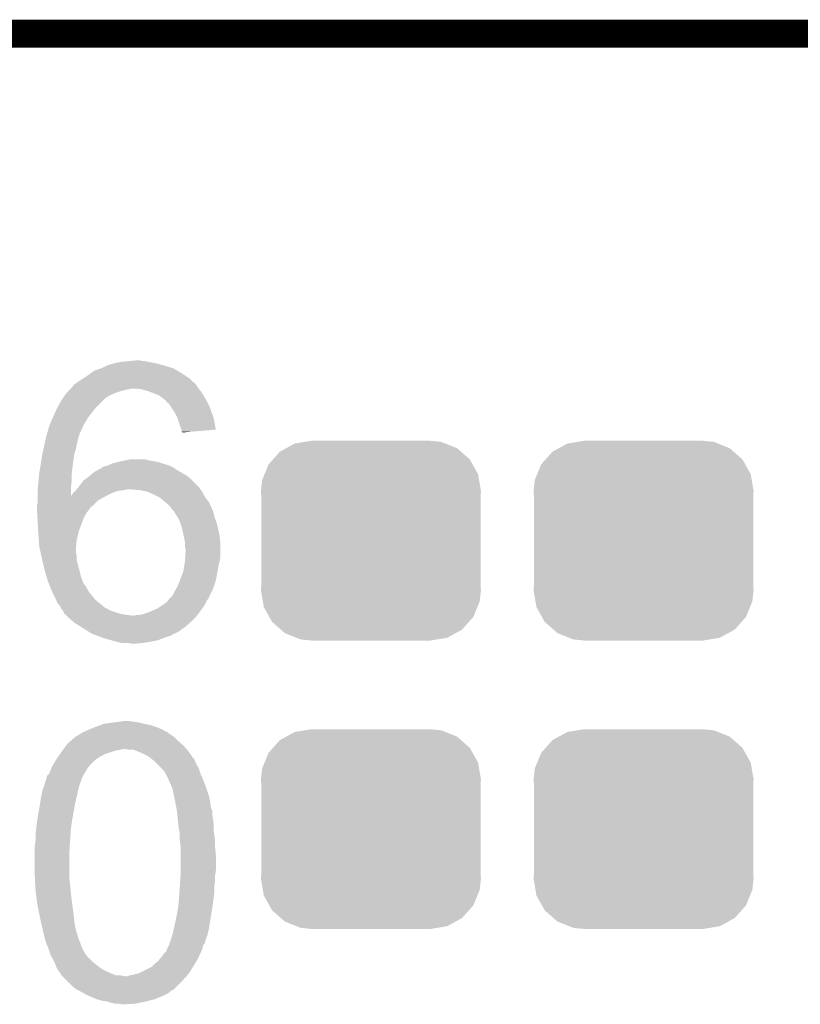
# Model space of a CAD drawing. Extents: x -52 to 48, y -3 to 57.
# Tile 86 of 96: x 27.09 to 29.84, y 45.99 to 49.46. Entities that reach past the tile are written whole.
import ezdxf

# ---------------------------------------------------------------- set-up
doc = ezdxf.new("R2010")
doc.units = 0
doc.layers.get('0').update_dxf_attribs({"linetype": 'CONTINUOUS'})
for name, color, linetype in [('CLICK_SHIELD_FOR_RED_PITAYA_008', 9, 'CONTINUOUS'), ('CLICK_SHIELD_FOR_RED_PITAYA_010', 11, 'CONTINUOUS'), ('CLICK_SHIELD_FOR_RED_PITAYA_012', 8, 'CONTINUOUS')]:
    doc.layers.add(name, color=color, linetype=linetype)

# ---------------------------------------------------------------- blocks, each defined once
blk = doc.blocks.new('CUSTOM_108')
for points in [[(-0.268438, 0.342124), (-0.233628, 0.347838), (0.2622, 0.342124), (0.247972, 0.347838)], [(-0.233628, 0.347838), (-0.20955, 0.35179), (0.247972, 0.347838), (0.20955, 0.35179)], [(-0.34504, 0.286174), (-0.320744, 0.31339), (0.348152, 0.286174), (0.317222, 0.31339)], [(-0.320744, 0.31339), (-0.298526, 0.325596), (0.317222, 0.31339), (0.30335, 0.325596)], [(-0.298526, 0.325596), (-0.268438, 0.342124), (0.30335, 0.325596), (0.2622, 0.342124)], [(-0.360486, 0.26887), (-0.34504, 0.286174), (0.357822, 0.26887), (0.348152, 0.286174)], [(-0.37475, 0.234078), (-0.360486, 0.26887), (0.377262, 0.234078), (0.357822, 0.26887)], [(-0.38735, 0.17526), (-0.383124, 0.213652), (0.38735, 0.17526), (0.380766, 0.213652)], [(-0.383124, 0.213652), (-0.37475, 0.234078), (0.380766, 0.213652), (0.377262, 0.234078)], [(-0.38608, 0.154124), (-0.38735, 0.17526), (0.38608, 0.154124), (0.38735, 0.17526)], [(-0.38608, -0.154124), (-0.38608, 0.154124), (0.38608, -0.154124), (0.38608, 0.154124)], [(-0.38735, -0.17526), (-0.38608, -0.154124), (0.38735, -0.17526), (0.38608, -0.154124)], [(-0.380764, -0.213652), (-0.38735, -0.17526), (0.383124, -0.213652), (0.38735, -0.17526)], [(-0.377262, -0.234078), (-0.380764, -0.213652), (0.374748, -0.234078), (0.383124, -0.213652)], [(-0.35782, -0.26887), (-0.377262, -0.234078), (0.360486, -0.26887), (0.374748, -0.234078)], [(-0.348152, -0.286174), (-0.35782, -0.26887), (0.345038, -0.286174), (0.360486, -0.26887)], [(-0.31722, -0.31339), (-0.348152, -0.286174), (0.320744, -0.31339), (0.345038, -0.286174)], [(-0.30335, -0.325596), (-0.31722, -0.31339), (0.298524, -0.325596), (0.320744, -0.31339)], [(-0.262198, -0.342124), (-0.30335, -0.325596), (0.268438, -0.342124), (0.298524, -0.325596)], [(-0.247972, -0.347838), (-0.262198, -0.342124), (0.233626, -0.347838), (0.268438, -0.342124)], [(-0.20955, -0.35179), (-0.247972, -0.347838), (0.20955, -0.35179), (0.233626, -0.347838)]]:
    blk.add_solid(points)

msp = doc.modelspace()

# ---------------------------------------------------------------- linework, layer by layer
at = {"layer": 'CLICK_SHIELD_FOR_RED_PITAYA_008', "const_width": 0.09906}
msp.add_lwpolyline([(6.4516, 49.41062), (46.84522, 49.41062)], dxfattribs=at)
at = {"layer": 'CLICK_SHIELD_FOR_RED_PITAYA_010'}
for points in [[(27.393902, 48.242222), (27.419298, 48.24984), (27.594554, 48.242222), (27.56662, 48.24984)], [(27.419298, 48.24984), (27.444698, 48.25492), (27.56662, 48.24984), (27.53868, 48.25492)], [(27.444698, 48.25492), (27.4701, 48.25746), (27.53868, 48.25492), (27.528522, 48.25746)], [(27.4701, 48.25746), (27.498016, 48.259998), (27.518364, 48.25746), (27.510742, 48.259998)], [(27.498016, 48.259998), (27.498038, 48.26), (27.510742, 48.259998), (27.498038, 48.26)], [(27.306254, 48.19395), (27.33294, 48.21174), (27.68854, 48.19395), (27.661872, 48.21174)], [(27.33294, 48.21174), (27.336496, 48.214282), (27.661872, 48.21174), (27.65806, 48.214282)], [(27.336496, 48.214282), (27.350712, 48.22444), (27.65806, 48.214282), (27.640646, 48.22444)], [(27.350712, 48.22444), (27.37358, 48.23206), (27.640646, 48.22444), (27.627582, 48.23206)], [(27.37358, 48.23206), (27.393898, 48.24222), (27.627582, 48.23206), (27.59456, 48.24222)], [(27.393898, 48.24222), (27.393902, 48.242222), (27.59456, 48.24222), (27.594554, 48.242222)], [(27.277062, 48.173642), (27.280446, 48.17618), (27.708012, 48.173642), (27.70632, 48.17618)], [(27.280446, 48.17618), (27.28722, 48.18126), (27.70632, 48.17618), (27.701232, 48.18126)], [(27.28722, 48.18126), (27.291026, 48.183798), (27.701232, 48.18126), (27.69869, 48.183798)], [(27.291026, 48.183798), (27.294852, 48.186348), (27.69869, 48.183798), (27.693626, 48.186348)], [(27.294852, 48.186348), (27.302424, 48.191396), (27.693626, 48.186348), (27.691086, 48.191396)], [(27.302424, 48.191396), (27.30246, 48.19142), (27.691086, 48.191396), (27.688572, 48.19142)], [(27.30246, 48.19142), (27.306254, 48.19395), (27.688572, 48.19142), (27.68854, 48.19395)], [(27.246326, 48.13808), (27.25166, 48.1457), (27.406598, 48.13808), (27.424382, 48.1457)], [(27.25166, 48.1457), (27.251662, 48.145702), (27.424382, 48.1457), (27.424386, 48.145702)], [(27.251662, 48.145702), (27.256738, 48.15078), (27.424386, 48.145702), (27.43962, 48.15078)], [(27.256738, 48.15078), (27.261818, 48.15586), (27.43962, 48.15078), (27.4574, 48.15586)], [(27.261818, 48.15586), (27.266898, 48.16094), (27.4574, 48.15586), (27.482798, 48.16094)], [(27.266898, 48.16094), (27.26944, 48.163482), (27.717116, 48.16094), (27.71521, 48.163482)], [(27.26944, 48.163482), (27.273248, 48.16856), (27.71521, 48.163482), (27.7114, 48.16856)], [(27.273248, 48.16856), (27.277062, 48.173642), (27.7114, 48.16856), (27.708012, 48.173642)], [(27.515818, 48.1584), (27.490422, 48.16094), (27.719022, 48.1584), (27.717116, 48.16094)], [(27.541222, 48.15078), (27.515818, 48.1584), (27.724736, 48.15078), (27.719022, 48.1584)], [(27.548, 48.148238), (27.541222, 48.15078), (27.726642, 48.148238), (27.724736, 48.15078)], [(27.56154, 48.14316), (27.548, 48.148238), (27.72969, 48.14316), (27.726642, 48.148238)], [(27.579318, 48.13554), (27.56154, 48.14316), (27.734262, 48.13554), (27.72969, 48.14316)], [(27.22141, 48.09744), (27.233882, 48.120302), (27.35834, 48.09744), (27.38121, 48.120302)], [(27.233882, 48.120302), (27.239212, 48.127918), (27.38121, 48.120302), (27.38883, 48.127918)], [(27.239212, 48.127918), (27.246326, 48.13808), (27.38883, 48.127918), (27.406598, 48.13808)], [(27.59202, 48.12538), (27.579318, 48.13554), (27.740358, 48.12538), (27.734262, 48.13554)], [(27.595408, 48.12284), (27.59202, 48.12538), (27.74188, 48.12284), (27.740358, 48.12538)], [(27.602178, 48.117762), (27.595408, 48.12284), (27.74442, 48.117762), (27.74188, 48.12284)], [(27.60727, 48.110144), (27.602178, 48.117762), (27.748228, 48.110144), (27.74442, 48.117762)], [(27.612334, 48.107602), (27.60727, 48.110144), (27.7495, 48.107602), (27.748228, 48.110144)], [(27.61996, 48.094898), (27.612334, 48.107602), (27.755852, 48.094898), (27.7495, 48.107602)], [(27.2034, 48.05934), (27.212778, 48.079662), (27.327858, 48.05934), (27.3431, 48.079662)], [(27.212778, 48.079662), (27.21864, 48.09236), (27.3431, 48.079662), (27.353984, 48.09236)], [(27.21864, 48.09236), (27.22141, 48.09744), (27.353984, 48.09236), (27.35834, 48.09744)], [(27.621654, 48.092358), (27.61996, 48.094898), (27.75712, 48.092358), (27.755852, 48.094898)], [(27.63012, 48.07966), (27.621654, 48.092358), (27.761656, 48.07966), (27.75712, 48.092358)], [(27.64028, 48.061882), (27.63012, 48.07966), (27.768006, 48.061882), (27.761656, 48.07966)], [(27.192814, 48.033938), (27.203398, 48.059338), (27.31262, 48.033938), (27.327858, 48.059338)], [(27.203398, 48.059338), (27.2034, 48.05934), (27.327858, 48.059338), (27.327858, 48.05934)], [(27.641976, 48.056798), (27.64028, 48.061882), (27.76982, 48.056798), (27.768006, 48.061882)], [(27.65044, 48.031398), (27.641976, 48.056798), (27.774562, 48.031398), (27.76982, 48.056798)], [(27.18199, 47.998376), (27.183442, 48.003464), (27.297378, 47.998376), (27.29738, 48.003464)], [(27.183442, 48.003464), (27.18417, 48.00601), (27.29738, 48.003464), (27.299918, 48.00601)], [(27.18417, 48.00601), (27.1907, 48.028862), (27.299918, 48.00601), (27.31031, 48.028862)], [(27.1907, 48.028862), (27.192814, 48.033938), (27.31031, 48.028862), (27.31262, 48.033938)], [(27.655518, 48.018704), (27.65044, 48.031398), (27.776932, 48.018704), (27.774562, 48.031398)], [(27.65552, 48.016158), (27.655518, 48.018704), (27.777406, 48.016158), (27.776932, 48.018704)], [(27.65552, 48.008572), (27.65552, 48.016158), (27.687978, 48.008572), (27.777406, 48.016158)], [(27.658028, 48.00854), (27.65552, 48.008572), (27.6876, 48.00854), (27.687978, 48.008572)], [(27.65806, 48.006034), (27.658028, 48.00854), (27.65806, 48.006034), (27.6876, 48.00854)], [(27.173506, 47.96282), (27.180538, 47.993298), (27.28722, 47.96282), (27.294838, 47.993298)], [(27.180538, 47.993298), (27.18054, 47.9933), (27.294838, 47.993298), (27.294838, 47.9933)], [(27.18054, 47.9933), (27.18199, 47.998376), (27.294838, 47.9933), (27.297378, 47.998376)], [(27.166932, 47.93234), (27.170198, 47.947578), (27.2796, 47.93234), (27.284678, 47.947578)], [(27.170198, 47.947578), (27.17292, 47.96028), (27.284678, 47.947578), (27.286796, 47.96028)], [(27.17292, 47.96028), (27.173506, 47.96282), (27.286796, 47.96028), (27.28722, 47.96282)], [(27.16022, 47.8917), (27.161392, 47.89932), (27.273566, 47.8917), (27.27452, 47.89932)], [(27.161392, 47.89932), (27.164126, 47.9171), (27.27452, 47.89932), (27.27706, 47.9171)], [(27.164126, 47.9171), (27.1653, 47.92472), (27.27706, 47.9171), (27.27833, 47.92472)], [(27.1653, 47.92472), (27.166932, 47.93234), (27.27833, 47.92472), (27.2796, 47.93234)], [(27.411682, 47.896782), (27.432, 47.90186), (27.590746, 47.896782), (27.574242, 47.90186)], [(27.432, 47.90186), (27.44343, 47.9044), (27.574242, 47.90186), (27.56154, 47.9044)], [(27.44343, 47.9044), (27.45486, 47.90694), (27.56154, 47.9044), (27.5463, 47.90694)], [(27.45486, 47.90694), (27.46629, 47.90948), (27.5463, 47.90694), (27.53614, 47.90948)], [(27.46629, 47.90948), (27.477722, 47.91202), (27.53614, 47.90948), (27.523442, 47.91202)], [(27.15514, 47.86122), (27.158102, 47.879), (27.270004, 47.86122), (27.27198, 47.879)], [(27.158102, 47.879), (27.16022, 47.8917), (27.27198, 47.879), (27.273566, 47.8917)], [(27.333362, 47.8536), (27.348182, 47.866302), (27.67583, 47.8536), (27.65361, 47.866302)], [(27.348182, 47.866302), (27.361902, 47.873922), (27.65361, 47.866302), (27.640278, 47.873922)], [(27.361902, 47.873922), (27.371046, 47.879), (27.640278, 47.873922), (27.63266, 47.879)], [(27.371046, 47.879), (27.37358, 47.879032), (27.63266, 47.879), (27.632612, 47.879032)], [(27.37358, 47.879032), (27.373604, 47.881546), (27.632612, 47.879032), (27.628842, 47.881546)], [(27.373604, 47.881546), (27.378662, 47.884078), (27.628842, 47.881546), (27.625042, 47.884078)], [(27.378662, 47.884078), (27.383742, 47.88662), (27.625042, 47.884078), (27.619114, 47.88662)], [(27.383742, 47.88662), (27.396442, 47.889162), (27.619114, 47.88662), (27.613184, 47.889162)], [(27.396442, 47.889162), (27.401518, 47.8917), (27.613184, 47.889162), (27.607262, 47.8917)], [(27.401518, 47.8917), (27.411682, 47.896782), (27.607262, 47.8917), (27.590746, 47.896782)], [(27.150522, 47.807882), (27.1526, 47.83074), (27.2669, 47.807882), (27.269184, 47.83074)], [(27.1526, 47.83074), (27.15281, 47.83328), (27.269184, 47.83074), (27.26944, 47.83328)], [(27.15281, 47.83328), (27.154716, 47.856138), (27.26944, 47.83328), (27.26944, 47.856138)], [(27.154716, 47.856138), (27.15514, 47.86122), (27.26944, 47.856138), (27.270004, 47.86122)], [(27.29738, 47.81804), (27.310082, 47.835822), (27.713942, 47.81804), (27.69616, 47.835822)], [(27.310082, 47.835822), (27.313468, 47.838362), (27.69616, 47.835822), (27.69362, 47.838362)], [(27.313468, 47.838362), (27.3304, 47.85106), (27.69362, 47.838362), (27.678796, 47.85106)], [(27.3304, 47.85106), (27.333362, 47.8536), (27.678796, 47.85106), (27.67583, 47.8536)], [(27.15006, 47.8028), (27.150522, 47.807882), (27.266912, 47.8028), (27.2669, 47.807882)], [(27.15006, 47.782526), (27.15006, 47.8028), (27.266958, 47.782526), (27.266912, 47.8028)], [(27.274522, 47.792642), (27.28214, 47.80026), (27.411684, 47.792642), (27.432002, 47.80026)], [(27.28214, 47.80026), (27.28468, 47.8028), (27.432002, 47.80026), (27.452318, 47.8028)], [(27.28468, 47.8028), (27.286796, 47.80534), (27.452318, 47.8028), (27.465022, 47.80534)], [(27.286796, 47.80534), (27.288912, 47.80788), (27.723466, 47.80534), (27.72156, 47.80788)], [(27.288912, 47.80788), (27.295262, 47.8155), (27.72156, 47.80788), (27.71648, 47.8155)], [(27.295262, 47.8155), (27.29738, 47.81804), (27.71648, 47.8155), (27.713942, 47.81804)], [(27.510742, 47.8028), (27.48026, 47.80534), (27.72537, 47.8028), (27.723466, 47.80534)], [(27.536142, 47.797718), (27.510742, 47.8028), (27.72918, 47.797718), (27.72537, 47.8028)], [(27.558996, 47.787562), (27.536142, 47.797718), (27.73426, 47.787562), (27.72918, 47.797718)], [(27.14752, 47.746922), (27.15006, 47.762162), (27.3431, 47.746922), (27.358346, 47.762162)], [(27.15006, 47.77994), (27.15006, 47.782526), (27.38628, 47.77994), (27.391452, 47.782526)], [(27.15006, 47.767242), (27.15006, 47.77994), (27.363428, 47.767242), (27.38628, 47.77994)], [(27.15006, 47.762162), (27.15006, 47.767242), (27.358346, 47.762162), (27.363428, 47.767242)], [(27.266958, 47.782526), (27.26944, 47.78502), (27.391452, 47.782526), (27.39644, 47.78502)], [(27.26944, 47.78502), (27.27452, 47.79264), (27.39644, 47.78502), (27.41168, 47.79264)], [(27.27452, 47.79264), (27.274522, 47.792642), (27.41168, 47.79264), (27.411684, 47.792642)], [(27.559, 47.78756), (27.558996, 47.787562), (27.734262, 47.78756), (27.73426, 47.787562)], [(27.579318, 47.7774), (27.559, 47.78756), (27.740358, 47.7774), (27.734262, 47.78756)], [(27.582368, 47.77486), (27.579318, 47.7774), (27.74188, 47.77486), (27.740358, 47.7774)], [(27.59456, 47.7647), (27.582368, 47.77486), (27.75001, 47.7647), (27.74188, 47.77486)], [(27.59795, 47.762158), (27.59456, 47.7647), (27.752042, 47.762158), (27.75001, 47.7647)], [(27.60472, 47.757078), (27.59795, 47.762158), (27.754582, 47.757078), (27.752042, 47.762158)], [(27.14752, 47.744382), (27.14752, 47.746922), (27.338032, 47.744382), (27.3431, 47.746922)], [(27.14752, 47.73676), (27.14752, 47.744382), (27.33294, 47.73676), (27.338032, 47.744382)], [(27.14752, 47.734218), (27.14752, 47.73676), (27.330906, 47.734218), (27.33294, 47.73676)], [(27.148086, 47.724058), (27.14752, 47.734218), (27.32278, 47.724058), (27.330906, 47.734218)], [(27.614878, 47.74692), (27.60472, 47.757078), (27.75966, 47.74692), (27.754582, 47.757078)], [(27.61488, 47.746918), (27.614878, 47.74692), (27.759662, 47.746918), (27.75966, 47.74692)], [(27.628712, 47.729138), (27.61488, 47.746918), (27.76728, 47.729138), (27.759662, 47.746918)], [(27.632662, 47.724058), (27.628712, 47.729138), (27.768552, 47.724058), (27.76728, 47.729138)], [(27.149074, 47.706282), (27.148086, 47.724058), (27.31262, 47.706282), (27.32278, 47.724058)], [(27.15006, 47.6885), (27.149074, 47.706282), (27.305952, 47.6885), (27.31262, 47.706282)], [(27.641806, 47.708818), (27.632662, 47.724058), (27.772362, 47.708818), (27.768552, 47.724058)], [(27.6479, 47.69866), (27.641806, 47.708818), (27.776172, 47.69866), (27.772362, 47.708818)], [(27.651596, 47.688498), (27.6479, 47.69866), (27.77998, 47.688498), (27.776172, 47.69866)], [(27.15022, 47.68596), (27.15006, 47.6885), (27.305, 47.68596), (27.305952, 47.6885)], [(27.151966, 47.65802), (27.15022, 47.68596), (27.294842, 47.65802), (27.305, 47.68596)], [(27.15387, 47.62754), (27.151966, 47.65802), (27.28722, 47.62754), (27.294842, 47.65802)], [(27.65806, 47.670718), (27.651596, 47.688498), (27.784426, 47.670718), (27.77998, 47.688498)], [(27.658568, 47.66818), (27.65806, 47.670718), (27.78506, 47.66818), (27.784426, 47.670718)], [(27.66314, 47.64532), (27.658568, 47.66818), (27.79014, 47.64532), (27.78506, 47.66818)], [(27.15514, 47.60722), (27.15387, 47.62754), (27.285656, 47.60722), (27.28722, 47.62754)], [(27.663142, 47.645318), (27.66314, 47.64532), (27.79014, 47.645318), (27.79014, 47.64532)], [(27.66822, 47.622458), (27.663142, 47.645318), (27.792428, 47.622458), (27.79014, 47.645318)], [(27.668222, 47.619922), (27.66822, 47.622458), (27.79268, 47.619922), (27.792428, 47.622458)], [(27.157862, 47.59452), (27.15514, 47.60722), (27.28468, 47.59452), (27.285656, 47.60722)], [(27.16004, 47.584362), (27.157862, 47.59452), (27.28468, 47.584362), (27.28468, 47.59452)], [(27.668222, 47.604678), (27.668222, 47.619922), (27.79268, 47.604678), (27.79268, 47.619922)], [(27.67076, 47.597056), (27.668222, 47.604678), (27.79268, 47.597056), (27.79268, 47.604678)], [(27.669066, 47.561498), (27.67076, 47.5869), (27.79268, 47.561498), (27.79268, 47.5869)], [(27.67076, 47.5869), (27.67076, 47.597056), (27.79268, 47.5869), (27.79268, 47.597056)], [(27.16276, 47.571662), (27.16004, 47.584362), (27.28722, 47.571662), (27.28468, 47.584362)], [(27.16276, 47.57166), (27.16276, 47.571662), (27.28722, 47.57166), (27.28722, 47.571662)], [(27.166278, 47.556422), (27.16276, 47.57166), (27.28722, 47.556422), (27.28722, 47.57166)], [(27.17038, 47.53864), (27.166278, 47.556422), (27.2923, 47.53864), (27.28722, 47.556422)], [(27.66822, 47.5488), (27.669066, 47.561498), (27.789504, 47.5488), (27.79268, 47.561498)], [(27.178, 47.50816), (27.17038, 47.53864), (27.299922, 47.50816), (27.2923, 47.53864)], [(27.65298, 47.49038), (27.663138, 47.51832), (27.778362, 47.49038), (27.783442, 47.51832)], [(27.663138, 47.51832), (27.666948, 47.54118), (27.783442, 47.51832), (27.7876, 47.54118)], [(27.666948, 47.54118), (27.66822, 47.5488), (27.7876, 47.54118), (27.789504, 47.5488)], [(27.181048, 47.498002), (27.178, 47.50816), (27.30246, 47.498002), (27.299922, 47.50816)], [(27.18562, 47.482758), (27.181048, 47.498002), (27.308176, 47.482758), (27.30246, 47.498002)], [(27.187652, 47.47768), (27.18562, 47.482758), (27.31008, 47.47768), (27.308176, 47.482758)], [(27.64282, 47.464978), (27.650946, 47.485298), (27.770664, 47.464978), (27.777438, 47.485298)], [(27.650946, 47.485298), (27.65298, 47.49038), (27.777438, 47.485298), (27.778362, 47.49038)], [(27.18968, 47.47261), (27.187652, 47.47768), (27.312618, 47.47261), (27.31008, 47.47768)], [(27.191716, 47.46752), (27.18968, 47.47261), (27.317698, 47.46752), (27.312618, 47.47261)], [(27.19578, 47.45736), (27.191716, 47.46752), (27.32278, 47.45736), (27.317698, 47.46752)], [(27.201222, 47.444662), (27.19578, 47.45736), (27.330398, 47.444662), (27.32278, 47.45736)], [(27.63266, 47.4472), (27.637014, 47.45482), (27.76347, 47.4472), (27.76728, 47.45482)], [(27.637014, 47.45482), (27.64282, 47.464978), (27.76728, 47.45482), (27.770664, 47.464978)], [(27.2034, 47.43958), (27.201222, 47.444662), (27.334464, 47.43958), (27.330398, 47.444662)], [(27.20721, 47.43196), (27.2034, 47.43958), (27.34056, 47.43196), (27.334464, 47.43958)], [(27.21356, 47.41926), (27.20721, 47.43196), (27.351144, 47.41926), (27.34056, 47.43196)], [(27.214576, 47.416722), (27.21356, 47.41926), (27.353258, 47.416722), (27.351144, 47.41926)], [(27.21864, 47.406562), (27.214576, 47.416722), (27.36545, 47.406562), (27.353258, 47.416722)], [(27.604718, 47.409098), (27.610812, 47.416716), (27.743146, 47.409098), (27.746958, 47.416716)], [(27.610812, 47.416716), (27.614874, 47.421794), (27.746958, 47.416716), (27.752034, 47.421794)], [(27.614874, 47.421794), (27.614878, 47.421798), (27.752034, 47.421794), (27.752034, 47.421798)], [(27.614878, 47.421798), (27.617414, 47.424336), (27.752034, 47.421798), (27.75204, 47.424336)], [(27.617414, 47.424336), (27.625038, 47.43196), (27.75204, 47.424336), (27.75585, 47.43196)], [(27.625038, 47.43196), (27.63266, 47.4472), (27.75585, 47.43196), (27.76347, 47.4472)], [(27.2288, 47.39385), (27.21864, 47.406562), (27.380706, 47.39385), (27.36545, 47.406562)], [(27.230068, 47.39132), (27.2288, 47.39385), (27.38374, 47.39132), (27.380706, 47.39385)], [(27.231336, 47.388784), (27.230068, 47.39132), (27.386278, 47.388784), (27.38374, 47.39132)], [(27.23261, 47.38624), (27.231336, 47.388784), (27.3939, 47.38624), (27.386278, 47.388784)], [(27.233878, 47.383704), (27.23261, 47.38624), (27.397702, 47.383704), (27.3939, 47.38624)], [(27.236414, 47.381162), (27.233878, 47.383704), (27.401512, 47.381162), (27.397702, 47.383704)], [(27.238958, 47.37861), (27.236414, 47.381162), (27.407894, 47.37861), (27.401512, 47.381162)], [(27.240228, 47.37608), (27.238958, 47.37861), (27.41422, 47.37608), (27.407894, 47.37861)], [(27.54884, 47.37608), (27.554554, 47.37862), (27.722194, 47.37608), (27.7241, 47.37862)], [(27.554554, 47.37862), (27.5717, 47.38624), (27.7241, 47.37862), (27.729538, 47.38624)], [(27.5717, 47.38624), (27.586954, 47.39641), (27.729538, 47.38624), (27.736798, 47.39641)], [(27.586954, 47.39641), (27.59456, 47.40148), (27.736798, 47.39641), (27.739334, 47.40148)], [(27.59456, 47.40148), (27.604718, 47.409098), (27.739334, 47.40148), (27.743146, 47.409098)], [(27.241498, 47.373544), (27.240228, 47.37608), (27.421828, 47.373544), (27.41422, 47.37608)], [(27.2415, 47.371), (27.241498, 47.373544), (27.42946, 47.371), (27.421828, 47.373544)], [(27.2415, 47.370996), (27.2415, 47.371), (27.429474, 47.370996), (27.42946, 47.371)], [(27.246578, 47.36592), (27.2415, 47.370996), (27.447238, 47.36592), (27.429474, 47.370996)], [(27.249118, 47.36338), (27.246578, 47.36592), (27.46502, 47.36338), (27.447238, 47.36592)], [(27.251658, 47.36084), (27.249118, 47.36338), (27.48534, 47.36084), (27.46502, 47.36338)], [(27.254198, 47.3583), (27.251658, 47.36084), (27.708858, 47.3583), (27.710762, 47.36084)], [(27.25928, 47.353218), (27.254198, 47.3583), (27.703776, 47.353218), (27.708858, 47.3583)], [(27.273794, 47.34052), (27.25928, 47.353218), (27.69108, 47.34052), (27.703776, 47.353218)], [(27.490416, 47.36084), (27.498038, 47.363378), (27.710762, 47.36084), (27.712666, 47.363378)], [(27.498038, 47.363378), (27.510738, 47.36338), (27.712666, 47.363378), (27.712668, 47.36338)], [(27.510738, 47.36338), (27.528522, 47.368462), (27.712668, 47.36338), (27.71648, 47.368462)], [(27.528522, 47.368462), (27.54884, 47.37608), (27.71648, 47.368462), (27.722194, 47.37608)], [(27.279598, 47.33544), (27.273794, 47.34052), (27.685364, 47.33544), (27.69108, 47.34052)], [(27.303984, 47.3202), (27.279598, 47.33544), (27.66822, 47.3202), (27.685364, 47.33544)], [(27.332434, 47.30242), (27.303984, 47.3202), (27.642826, 47.30242), (27.66822, 47.3202)], [(27.332444, 47.302414), (27.332434, 47.30242), (27.640274, 47.302414), (27.642826, 47.30242)], [(27.336498, 47.29988), (27.332444, 47.302414), (27.637736, 47.29988), (27.640274, 47.302414)], [(27.340558, 47.297342), (27.336498, 47.29988), (27.630122, 47.297342), (27.637736, 47.29988)], [(27.340564, 47.29734), (27.340558, 47.297342), (27.630118, 47.29734), (27.630122, 47.297342)], [(27.360888, 47.289718), (27.340564, 47.29734), (27.61743, 47.289718), (27.630118, 47.29734)], [(27.374428, 47.28464), (27.360888, 47.289718), (27.599638, 47.28464), (27.61743, 47.289718)], [(27.3812, 47.2821), (27.374428, 47.28464), (27.593288, 47.2821), (27.599638, 47.28464)], [(27.40787, 47.27448), (27.3812, 47.2821), (27.574238, 47.27448), (27.593288, 47.2821)], [(27.42565, 47.2694), (27.40787, 47.27448), (27.54884, 47.2694), (27.574238, 47.27448)], [(27.43454, 47.26686), (27.42565, 47.2694), (27.5336, 47.26686), (27.54884, 47.2694)], [(27.447238, 47.26432), (27.43454, 47.26686), (27.518362, 47.26432), (27.5336, 47.26686)], [(27.477716, 47.261782), (27.472636, 47.26432), (27.485368, 47.261782), (27.518362, 47.26432)], [(27.485342, 47.26178), (27.477716, 47.261782), (27.485342, 47.26178), (27.485368, 47.261782)], [(27.3304, 46.95952), (27.34945, 46.96714), (27.588834, 46.95952), (27.571698, 46.96714)], [(27.34945, 46.96714), (27.3558, 46.96968), (27.571698, 46.96714), (27.564078, 46.96968)], [(27.3558, 46.96968), (27.369764, 46.974758), (27.564078, 46.96968), (27.54884, 46.974758)], [(27.369764, 46.974758), (27.383742, 46.97984), (27.54884, 46.974758), (27.525976, 46.97984)], [(27.383742, 46.97984), (27.4193, 46.98492), (27.525976, 46.97984), (27.503118, 46.98492)], [(27.4193, 46.98492), (27.43835, 46.98746), (27.503118, 46.98492), (27.48534, 46.98746)], [(27.43835, 46.98746), (27.457402, 46.99), (27.48534, 46.98746), (27.470102, 46.99)], [(27.265486, 46.91888), (27.279596, 46.93158), (27.64536, 46.91888), (27.63266, 46.93158)], [(27.279596, 46.93158), (27.28214, 46.931612), (27.63266, 46.93158), (27.632628, 46.931612)], [(27.28214, 46.931612), (27.282162, 46.934118), (27.632628, 46.931612), (27.630122, 46.934118)], [(27.282162, 46.934118), (27.282164, 46.934126), (27.630122, 46.934118), (27.630112, 46.934126)], [(27.282164, 46.934126), (27.292302, 46.939202), (27.630112, 46.934126), (27.622498, 46.939202)], [(27.292302, 46.939202), (27.299914, 46.94428), (27.622498, 46.939202), (27.61488, 46.94428)], [(27.299914, 46.94428), (27.30753, 46.94936), (27.61488, 46.94428), (27.608108, 46.94936)], [(27.30753, 46.94936), (27.313242, 46.951898), (27.608108, 46.94936), (27.604722, 46.951898)], [(27.313242, 46.951898), (27.318964, 46.95444), (27.604722, 46.951898), (27.597104, 46.95444)], [(27.318964, 46.95444), (27.324676, 46.956978), (27.597104, 46.95444), (27.59455, 46.956978)], [(27.324676, 46.956978), (27.3304, 46.95952), (27.59455, 46.956978), (27.588834, 46.95952)], [(27.241268, 46.89094), (27.250504, 46.90364), (27.674028, 46.89094), (27.663142, 46.90364)], [(27.250504, 46.90364), (27.2542, 46.90872), (27.663142, 46.90364), (27.657216, 46.90872)], [(27.2542, 46.90872), (27.265486, 46.91888), (27.657216, 46.90872), (27.64536, 46.91888)], [(27.216098, 46.85538), (27.219654, 46.860462), (27.356646, 46.85538), (27.36342, 46.860462)], [(27.219654, 46.860462), (27.228544, 46.87316), (27.36342, 46.860462), (27.386282, 46.87316)], [(27.228544, 46.87316), (27.23388, 46.88078), (27.386282, 46.87316), (27.40914, 46.88078)], [(27.23388, 46.88078), (27.237574, 46.88586), (27.40914, 46.88078), (27.42692, 46.88586)], [(27.237574, 46.88586), (27.239422, 46.888402), (27.42692, 46.88586), (27.442162, 46.888402)], [(27.239422, 46.888402), (27.241268, 46.89094), (27.442162, 46.888402), (27.447244, 46.89094)], [(27.472642, 46.8884), (27.457398, 46.89094), (27.676206, 46.8884), (27.674028, 46.89094)], [(27.487884, 46.888398), (27.472642, 46.8884), (27.676208, 46.888398), (27.676206, 46.8884)], [(27.494226, 46.885862), (27.487884, 46.888398), (27.67838, 46.885862), (27.676208, 46.888398)], [(27.51328, 46.87824), (27.494226, 46.885862), (27.684098, 46.87824), (27.67838, 46.885862)], [(27.538666, 46.865546), (27.51328, 46.87824), (27.69362, 46.865546), (27.684098, 46.87824)], [(27.53868, 46.865538), (27.538666, 46.865546), (27.693622, 46.865538), (27.69362, 46.865546)], [(27.542072, 46.862994), (27.53868, 46.865538), (27.693626, 46.862994), (27.693622, 46.865538)], [(27.55223, 46.855376), (27.542072, 46.862994), (27.70124, 46.855376), (27.693626, 46.862994)], [(27.196796, 46.819826), (27.20086, 46.829982), (27.322784, 46.819826), (27.330908, 46.829982)], [(27.20086, 46.829982), (27.202382, 46.83252), (27.330908, 46.829982), (27.33294, 46.83252)], [(27.202382, 46.83252), (27.214574, 46.85284), (27.33294, 46.83252), (27.353262, 46.85284)], [(27.214574, 46.85284), (27.216098, 46.85538), (27.353262, 46.85284), (27.356646, 46.85538)], [(27.559, 46.850298), (27.55223, 46.855376), (27.703272, 46.850298), (27.70124, 46.855376)], [(27.56662, 46.842678), (27.559, 46.850298), (27.70632, 46.842678), (27.703272, 46.850298)], [(27.5844, 46.824898), (27.56662, 46.842678), (27.71648, 46.824898), (27.70632, 46.842678)], [(27.592022, 46.817274), (27.5844, 46.824898), (27.719022, 46.817274), (27.71648, 46.824898)], [(27.180538, 46.7868), (27.181812, 46.79188), (27.305508, 46.7868), (27.30754, 46.79188)], [(27.181812, 46.79188), (27.183084, 46.796952), (27.30754, 46.79188), (27.310076, 46.796952)], [(27.183084, 46.796952), (27.188162, 46.802042), (27.310076, 46.796952), (27.312622, 46.802042)], [(27.188162, 46.802042), (27.1907, 46.804584), (27.312622, 46.802042), (27.314314, 46.804584)], [(27.1907, 46.804584), (27.19273, 46.809662), (27.314314, 46.804584), (27.3177, 46.809662)], [(27.19273, 46.809662), (27.194762, 46.81474), (27.3177, 46.809662), (27.320242, 46.81474)], [(27.194762, 46.81474), (27.19578, 46.817286), (27.320242, 46.81474), (27.32278, 46.817286)], [(27.19578, 46.817286), (27.196796, 46.819826), (27.32278, 46.817286), (27.322784, 46.819826)], [(27.594574, 46.812202), (27.592022, 46.817274), (27.720714, 46.812202), (27.719022, 46.817274)], [(27.597098, 46.812178), (27.594574, 46.812202), (27.720722, 46.812178), (27.720714, 46.812202)], [(27.597102, 46.809656), (27.597098, 46.812178), (27.721562, 46.809656), (27.720722, 46.812178)], [(27.601454, 46.802042), (27.597102, 46.809656), (27.7241, 46.802042), (27.721562, 46.809656)], [(27.60726, 46.79188), (27.601454, 46.802042), (27.728618, 46.79188), (27.7241, 46.802042)], [(27.612704, 46.77918), (27.60726, 46.79188), (27.73426, 46.77918), (27.728618, 46.79188)], [(27.167842, 46.748702), (27.173554, 46.76394), (27.293026, 46.748702), (27.29738, 46.76394)], [(27.173554, 46.76394), (27.17546, 46.769024), (27.29738, 46.76394), (27.299074, 46.769024)], [(27.17546, 46.769024), (27.175462, 46.774104), (27.299074, 46.769024), (27.300768, 46.774104)], [(27.175462, 46.774104), (27.177998, 46.77918), (27.300768, 46.774104), (27.30246, 46.77918)], [(27.177998, 46.77918), (27.178, 46.779182), (27.30246, 46.77918), (27.30246, 46.779182)], [(27.178, 46.779182), (27.180538, 46.7868), (27.30246, 46.779182), (27.305508, 46.7868)], [(27.61488, 46.7741), (27.612704, 46.77918), (27.736108, 46.7741), (27.73426, 46.77918)], [(27.62504, 46.75124), (27.61488, 46.7741), (27.74442, 46.75124), (27.736108, 46.7741)], [(27.158526, 46.70044), (27.16276, 46.72584), (27.28214, 46.70044), (27.287784, 46.72584)], [(27.16276, 46.72584), (27.167276, 46.74616), (27.287784, 46.72584), (27.2923, 46.74616)], [(27.167276, 46.74616), (27.167842, 46.748702), (27.2923, 46.74616), (27.293026, 46.748702)], [(27.62504, 46.751238), (27.62504, 46.75124), (27.744422, 46.751238), (27.74442, 46.75124)], [(27.631138, 46.720756), (27.62504, 46.751238), (27.75458, 46.720756), (27.744422, 46.751238)], [(27.632154, 46.715676), (27.631138, 46.720756), (27.754582, 46.715676), (27.75458, 46.720756)], [(27.149212, 46.64456), (27.158526, 46.70044), (27.27198, 46.64456), (27.28214, 46.70044)], [(27.63317, 46.710596), (27.632154, 46.715676), (27.75712, 46.710596), (27.754582, 46.715676)], [(27.634694, 46.702978), (27.63317, 46.710596), (27.757122, 46.702978), (27.75712, 46.710596)], [(27.636218, 46.695356), (27.634694, 46.702978), (27.75966, 46.695356), (27.757122, 46.702978)], [(27.63825, 46.685196), (27.636218, 46.695356), (27.759662, 46.685196), (27.75966, 46.695356)], [(27.64028, 46.67504), (27.63825, 46.685196), (27.763724, 46.67504), (27.759662, 46.685196)], [(27.640524, 46.672496), (27.64028, 46.67504), (27.76474, 46.672496), (27.763724, 46.67504)], [(27.641732, 46.659798), (27.640524, 46.672496), (27.76474, 46.659798), (27.76474, 46.672496)], [(27.643184, 46.64456), (27.641732, 46.659798), (27.76728, 46.64456), (27.76474, 46.659798)], [(27.14453, 46.609), (27.14752, 46.6344), (27.2669, 46.609), (27.270528, 46.6344)], [(27.14752, 46.6344), (27.149212, 46.64456), (27.270528, 46.6344), (27.27198, 46.64456)], [(27.644878, 46.626778), (27.643184, 46.64456), (27.76982, 46.626778), (27.76728, 46.64456)], [(27.64536, 46.6217), (27.644878, 46.626778), (27.76982, 46.6217), (27.76982, 46.626778)], [(27.648132, 46.60646), (27.64536, 46.6217), (27.76982, 46.60646), (27.76982, 46.6217)], [(27.14244, 46.59122), (27.14453, 46.609), (27.26563, 46.59122), (27.2669, 46.609)], [(27.14244, 46.57344), (27.14244, 46.59122), (27.26436, 46.57344), (27.26563, 46.59122)], [(27.65044, 46.593758), (27.648132, 46.60646), (27.771408, 46.593758), (27.76982, 46.60646)], [(27.65044, 46.5709), (27.65044, 46.593758), (27.774266, 46.5709), (27.771408, 46.593758)], [(27.1399, 46.55058), (27.14244, 46.568362), (27.26293, 46.55058), (27.264042, 46.568362)], [(27.1399, 46.5328), (27.1399, 46.55058), (27.26182, 46.5328), (27.26293, 46.55058)], [(27.14244, 46.568362), (27.14244, 46.57344), (27.264042, 46.568362), (27.26436, 46.57344)], [(27.651006, 46.565818), (27.65044, 46.5709), (27.7749, 46.565818), (27.774266, 46.5709)], [(27.65298, 46.548038), (27.651006, 46.565818), (27.7749, 46.548038), (27.7749, 46.565818)], [(27.65298, 46.54296), (27.65298, 46.548038), (27.7749, 46.54296), (27.7749, 46.548038)], [(27.1399, 46.441358), (27.1399, 46.5328), (27.26182, 46.441358), (27.26182, 46.5328)], [(27.65298, 46.517562), (27.65298, 46.54296), (27.77744, 46.517562), (27.7749, 46.54296)], [(27.65298, 46.461678), (27.65298, 46.517562), (27.77744, 46.461678), (27.77744, 46.517562)], [(27.651868, 46.42866), (27.652978, 46.446438), (27.7749, 46.42866), (27.7749, 46.446438)], [(27.652978, 46.446438), (27.65298, 46.44644), (27.7749, 46.446438), (27.7749, 46.44644)], [(27.65298, 46.44644), (27.65298, 46.461678), (27.7749, 46.44644), (27.77744, 46.461678)], [(27.140436, 46.431202), (27.1399, 46.441358), (27.26182, 46.431202), (27.26182, 46.441358)], [(27.14244, 46.3931), (27.140436, 46.431202), (27.266054, 46.3931), (27.26182, 46.431202)], [(27.65044, 46.4058), (27.650756, 46.410878), (27.77236, 46.4058), (27.77236, 46.410878)], [(27.650756, 46.410878), (27.651868, 46.42866), (27.77236, 46.410878), (27.7749, 46.42866)], [(27.143394, 46.38548), (27.14244, 46.3931), (27.2669, 46.38548), (27.266054, 46.3931)], [(27.146568, 46.36008), (27.143394, 46.38548), (27.26944, 46.36008), (27.2669, 46.38548)], [(27.6479, 46.37024), (27.64935, 46.39056), (27.769968, 46.37024), (27.77236, 46.39056)], [(27.64935, 46.39056), (27.65044, 46.4058), (27.77236, 46.39056), (27.77236, 46.4058)], [(27.14752, 46.35246), (27.146568, 46.36008), (27.27048, 46.35246), (27.26944, 46.36008)], [(27.15514, 46.31182), (27.14752, 46.35246), (27.276022, 46.31182), (27.27048, 46.35246)], [(27.64536, 46.337218), (27.64614, 46.34738), (27.765674, 46.337218), (27.76728, 46.34738)], [(27.64614, 46.34738), (27.6479, 46.37024), (27.76728, 46.34738), (27.769968, 46.37024)], [(27.156774, 46.3042), (27.15514, 46.31182), (27.27706, 46.3042), (27.276022, 46.31182)], [(27.162218, 46.278798), (27.156774, 46.3042), (27.2796, 46.278798), (27.27706, 46.3042)], [(27.638248, 46.29912), (27.64028, 46.30928), (27.75966, 46.29912), (27.761264, 46.30928)], [(27.64028, 46.30928), (27.64536, 46.337218), (27.761264, 46.30928), (27.765674, 46.337218)], [(27.16276, 46.27626), (27.162218, 46.278798), (27.280108, 46.27626), (27.2796, 46.278798)], [(27.168036, 46.253398), (27.16276, 46.27626), (27.28468, 46.253398), (27.280108, 46.27626)], [(27.628424, 46.2534), (27.6352, 46.28388), (27.75204, 46.2534), (27.75712, 46.28388)], [(27.6352, 46.28388), (27.638248, 46.29912), (27.75712, 46.28388), (27.75966, 46.29912)], [(27.17038, 46.24324), (27.168036, 46.253398), (27.287728, 46.24324), (27.28468, 46.253398)], [(27.174192, 46.227998), (27.17038, 46.24324), (27.2923, 46.227998), (27.287728, 46.24324)], [(27.623344, 46.233078), (27.625038, 46.23816), (27.746958, 46.233078), (27.748228, 46.23816)], [(27.625038, 46.23816), (27.628424, 46.2534), (27.748228, 46.23816), (27.75204, 46.2534)], [(27.178, 46.212762), (27.174192, 46.227998), (27.298014, 46.212762), (27.2923, 46.227998)], [(27.18816, 46.18736), (27.178, 46.212762), (27.30754, 46.18736), (27.298014, 46.212762)], [(27.6098, 46.19498), (27.612846, 46.202596), (27.731722, 46.19498), (27.73426, 46.202596)], [(27.612846, 46.202596), (27.614876, 46.207674), (27.73426, 46.202596), (27.739334, 46.207674)], [(27.614876, 46.207674), (27.61488, 46.20768), (27.739334, 46.207674), (27.739334, 46.20768)], [(27.61488, 46.20768), (27.61657, 46.212756), (27.739334, 46.20768), (27.73934, 46.212756)], [(27.61657, 46.212756), (27.623344, 46.233078), (27.73934, 46.212756), (27.746958, 46.233078)], [(27.194086, 46.169584), (27.18816, 46.18736), (27.317698, 46.169584), (27.30754, 46.18736)], [(27.194934, 46.16704), (27.194086, 46.169584), (27.320238, 46.16704), (27.317698, 46.169584)], [(27.19578, 46.164502), (27.194934, 46.16704), (27.322144, 46.164502), (27.320238, 46.16704)], [(27.200136, 46.156882), (27.19578, 46.164502), (27.32786, 46.156882), (27.322144, 46.164502)], [(27.580334, 46.1518), (27.594556, 46.169574), (27.71394, 46.1518), (27.721838, 46.169574)], [(27.594556, 46.169574), (27.594562, 46.172106), (27.721838, 46.169574), (27.722964, 46.172106)], [(27.594562, 46.172106), (27.599634, 46.174658), (27.722964, 46.172106), (27.724098, 46.174658)], [(27.599634, 46.174658), (27.599636, 46.17466), (27.724098, 46.174658), (27.7241, 46.17466)], [(27.599636, 46.17466), (27.602176, 46.177198), (27.7241, 46.17466), (27.725368, 46.177198)], [(27.602176, 46.177198), (27.60472, 46.184818), (27.725368, 46.177198), (27.72918, 46.184818)], [(27.60472, 46.184818), (27.6098, 46.19498), (27.72918, 46.184818), (27.731722, 46.19498)], [(27.20594, 46.146722), (27.200136, 46.156882), (27.33802, 46.146722), (27.32786, 46.156882)], [(27.207032, 46.144178), (27.20594, 46.146722), (27.340562, 46.144178), (27.33802, 46.146722)], [(27.212472, 46.13148), (27.207032, 46.144178), (27.3558, 46.13148), (27.340562, 46.144178)], [(27.21356, 46.12894), (27.212472, 46.13148), (27.359188, 46.12894), (27.3558, 46.13148)], [(27.553916, 46.1264), (27.56154, 46.13402), (27.6987, 46.1264), (27.703272, 46.13402)], [(27.56154, 46.13402), (27.574238, 46.144178), (27.703272, 46.13402), (27.709366, 46.144178)], [(27.574238, 46.144178), (27.580334, 46.1518), (27.709366, 46.144178), (27.71394, 46.1518)], [(27.218636, 46.116242), (27.21356, 46.12894), (27.37612, 46.116242), (27.359188, 46.12894)], [(27.21864, 46.11623), (27.218636, 46.116242), (27.376144, 46.11623), (27.37612, 46.116242)], [(27.22626, 46.10608), (27.21864, 46.11623), (27.396442, 46.10608), (27.376144, 46.11623)], [(27.227954, 46.10354), (27.22626, 46.10608), (27.40152, 46.10354), (27.396442, 46.10608)], [(27.231338, 46.098462), (27.227954, 46.10354), (27.414216, 46.098462), (27.40152, 46.10354)], [(27.233878, 46.093384), (27.231338, 46.098462), (27.426912, 46.093384), (27.414216, 46.098462)], [(27.47264, 46.093378), (27.48534, 46.09592), (27.676346, 46.093378), (27.678632, 46.09592)], [(27.48534, 46.09592), (27.495494, 46.098458), (27.678632, 46.09592), (27.680918, 46.098458)], [(27.495494, 46.098458), (27.505658, 46.100998), (27.680918, 46.098458), (27.682534, 46.100998)], [(27.505658, 46.100998), (27.551374, 46.123858), (27.682534, 46.100998), (27.697082, 46.123858)], [(27.551374, 46.123858), (27.553916, 46.1264), (27.697082, 46.123858), (27.6987, 46.1264)], [(27.23388, 46.093382), (27.233878, 46.093384), (27.426916, 46.093382), (27.426912, 46.093384)], [(27.233882, 46.09338), (27.23388, 46.093382), (27.442158, 46.09338), (27.426916, 46.093382)], [(27.236422, 46.09084), (27.233882, 46.09338), (27.457398, 46.09084), (27.442158, 46.09338)], [(27.2542, 46.07306), (27.236422, 46.09084), (27.65806, 46.07306), (27.67406, 46.09084)], [(27.2669, 46.060358), (27.2542, 46.07306), (27.645356, 46.060358), (27.65806, 46.07306)], [(27.28469, 46.04512), (27.2669, 46.060358), (27.630116, 46.04512), (27.645356, 46.060358)], [(27.465016, 46.09084), (27.47264, 46.093378), (27.67406, 46.09084), (27.676346, 46.093378)], [(27.289768, 46.04258), (27.28469, 46.04512), (27.627576, 46.04258), (27.630116, 46.04512)], [(27.294854, 46.040036), (27.289768, 46.04258), (27.619968, 46.040036), (27.627576, 46.04258)], [(27.305, 46.03496), (27.294854, 46.040036), (27.61488, 46.03496), (27.619968, 46.040036)], [(27.31389, 46.02988), (27.305, 46.03496), (27.607258, 46.02988), (27.61488, 46.03496)], [(27.322778, 46.0248), (27.31389, 46.02988), (27.597098, 46.0248), (27.607258, 46.02988)], [(27.334632, 46.01972), (27.322778, 46.0248), (27.58694, 46.01972), (27.597098, 46.0248)], [(27.358338, 46.00956), (27.334632, 46.01972), (27.561538, 46.00956), (27.58694, 46.01972)], [(27.376118, 46.00448), (27.358338, 46.00956), (27.541218, 46.00448), (27.561538, 46.00956)], [(27.393898, 46.00194), (27.376118, 46.00448), (27.53106, 46.00194), (27.541218, 46.00448)], [(27.40914, 45.996862), (27.393898, 46.00194), (27.507362, 45.996862), (27.53106, 46.00194)], [(27.421838, 45.99432), (27.40914, 45.996862), (27.4955, 45.99432), (27.507362, 45.996862)], [(27.444698, 45.99178), (27.434538, 45.99432), (27.457402, 45.99178), (27.4955, 45.99432)]]:
    msp.add_solid(points, dxfattribs=at)

# ---------------------------------------------------------------- block references
at = {"layer": 'CLICK_SHIELD_FOR_RED_PITAYA_012'}
for p in [(28.32354, 47.625), (29.28366, 47.625), (28.32354, 46.609), (29.28366, 46.609)]:
    msp.add_blockref('CUSTOM_108', p, dxfattribs=at)

doc.saveas('drawing.dxf')
